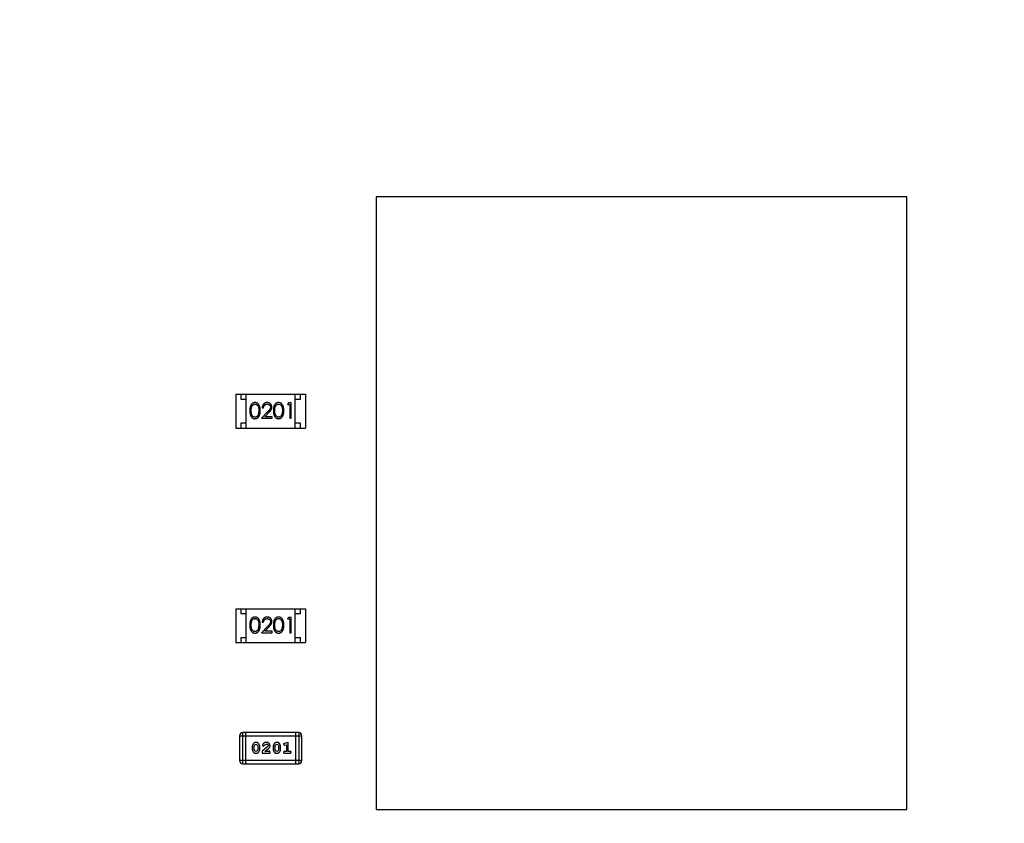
# Model space of a CAD drawing. Header units: inches. Extents: x 246 to 500, y -220 to -17.
# Tile 93 of 118: x 446 to 456, y -103 to -95. Entities that reach past the tile are written whole.
import ezdxf

# ---------------------------------------------------------------- set-up
doc = ezdxf.new("R2010")
doc.units = ezdxf.units.IN
doc.header["$LTSCALE"] = 1.21
doc.header["$MEASUREMENT"] = 0
doc.header["$PDMODE"] = 3
doc.header["$PDSIZE"] = 0.3125
doc.layers.get('0').update_dxf_attribs({"linetype": 'CONTINUOUS'})
doc.layers.get('Defpoints').update_dxf_attribs({"linetype": 'CONTINUOUS'})
doc.layers.add('DIM', color=3, linetype='CONTINUOUS')
doc.styles.get("Standard").update_dxf_attribs({"font": 'txt', "width": 0.8})
doc.dimstyles.get("Standard").update_dxf_attribs({"dimtxt": 0.15625, "dimasz": 0.1875, "dimexe": 0.125, "dimexo": 0.0625, "dimgap": 0.09, "dimtad": 0, "dimtih": 1, "dimtoh": 1, "dimzin": 4, "dimdsep": 46, "dimtxsty": 'Standard', "dimblk": '_FILLED', "dimblk1": '_FILLED', "dimblk2": '_FILLED', "dimcen": 0.09, "dimazin": 1, "dimtp": 0.01, "dimtm": 0.01, "dimtfac": 1, "dimtofl": 0, "dimtmove": 0, "dimatfit": 3, "dimldrblk": '_FILLED', "dimfxl": 1, "dimtolj": 1, "dimtzin": 4, "dimarcsym": 0})

# ---------------------------------------------------------------- blocks, each defined once
blk = doc.blocks.new('_FILLED')
at = {"color": 0, "linetype": 'ByBlock'}
blk.add_solid([(0, 0), (-1, 0.1667), (-1, -0.1667)], dxfattribs=at)
blk = doc.blocks.new('*D61')
at = {"layer": 'Defpoints', "color": 0}
for p in [(433.4401, -77.4879), (433.4401, -91.8581), (457.6897, -127.8567)]:
    blk.add_point(p, dxfattribs=at)
at = {"layer": 'DIM', "color": 0, "lineweight": -2}
for p, q in [((433.4401, -91.7956), (433.4401, -77.3629)), ((457.6897, -127.7942), (457.6897, -77.3629)), ((435.4401, -77.4879), (442.2749, -77.4879)), ((455.6897, -77.4879), (448.8549, -77.4879))]:
    blk.add_line(p, q, dxfattribs=at)
at = {"layer": 'DIM', "color": 0, "lineweight": -2, "xscale": 2, "yscale": 2, "zscale": 2, "rotation": 180}
blk.add_blockref('_FILLED', (433.4401, -77.4879), dxfattribs=at)
at = {"layer": 'DIM', "color": 0, "lineweight": -2, "xscale": 2, "yscale": 2, "zscale": 2}
blk.add_blockref('_FILLED', (457.6897, -77.4879), dxfattribs=at)
at = {"layer": 'DIM', "color": 0, "insert": (445.5649, -77.4879), "char_height": 2, "attachment_point": 5}
blk.add_mtext('\\A1;24.25', dxfattribs=at)

msp = doc.modelspace()

# ---------------------------------------------------------------- linework, layer by layer
at = {"color": 7, "linetype": 'Continuous'}
for p, q in [((449.6889, -96.7599), (449.6889, -102.7599)), ((454.8889, -96.7599), (449.6889, -96.7599)), ((454.8889, -102.7599), (454.8889, -96.7599)), ((448.3151, -98.6942), (448.3151, -99.0242)), ((448.3151, -98.6942), (448.9951, -98.6942)), ((448.3651, -98.7442), (448.3651, -98.6942)), ((448.4151, -98.7442), (448.3651, -98.7442)), ((448.4151, -99.0242), (448.4151, -98.6942)), ((448.8951, -99.0242), (448.8951, -98.6942)), ((448.9451, -98.7442), (448.8951, -98.7442)), ((448.9451, -98.6942), (448.9451, -98.7442)), ((448.9951, -98.6942), (448.9951, -99.0242)), ((448.5396, -98.8539), (448.5339, -98.8916)), ((448.6247, -98.8668), (448.5665, -98.9289)), ((448.5723, -98.8251), (448.5858, -98.8251)), ((448.5986, -98.9135), (448.6362, -98.8735)), ((448.7704, -98.8539), (448.7647, -98.8916)), ((448.8292, -98.7789), (448.8204, -98.7943)), ((448.8204, -98.7943), (448.8434, -98.7943)), ((448.8569, -98.7789), (448.8292, -98.7789)), ((448.8434, -98.7943), (448.8434, -98.9289)), ((448.8569, -98.9289), (448.8569, -98.7789)), ((448.5665, -98.9289), (448.6684, -98.9289)), ((448.6684, -98.9135), (448.5986, -98.9135)), ((448.6684, -98.9289), (448.6684, -98.9135)), ((448.8434, -98.9289), (448.8569, -98.9289)), ((448.3151, -99.0242), (448.9951, -99.0242)), ((448.3651, -99.0242), (448.3651, -98.9742)), ((448.3651, -98.9742), (448.4151, -98.9742)), ((448.8951, -98.9742), (448.9451, -98.9742)), ((448.9451, -98.9742), (448.9451, -99.0242)), ((448.3151, -100.7941), (448.3151, -101.1241)), ((448.3151, -100.7941), (448.9951, -100.7941)), ((448.3651, -100.8441), (448.3651, -100.7941)), ((448.4151, -101.1241), (448.4151, -100.7941)), ((448.8951, -101.1241), (448.8951, -100.7941)), ((448.9451, -100.7941), (448.9451, -100.8441)), ((448.9951, -100.7941), (448.9951, -101.1241)), ((448.4151, -100.8441), (448.3651, -100.8441)), ((448.8292, -100.8788), (448.8204, -100.8942)), ((448.8204, -100.8942), (448.8435, -100.8942)), ((448.8569, -100.8788), (448.8292, -100.8788)), ((448.8435, -100.8942), (448.8435, -101.0288)), ((448.8569, -101.0288), (448.8569, -100.8788)), ((448.9451, -100.8441), (448.8951, -100.8441)), ((448.5396, -100.9538), (448.534, -100.9916)), ((448.6247, -100.9668), (448.5666, -101.0288)), ((448.5723, -100.925), (448.5858, -100.925)), ((448.5987, -101.0135), (448.6362, -100.9734)), ((448.7704, -100.9538), (448.7647, -100.9916)), ((448.3651, -101.1241), (448.3651, -101.0741)), ((448.3651, -101.0741), (448.4151, -101.0741)), ((448.5666, -101.0288), (448.6685, -101.0288)), ((448.6685, -101.0135), (448.5987, -101.0135)), ((448.6685, -101.0288), (448.6685, -101.0135)), ((448.8435, -101.0288), (448.8569, -101.0288)), ((448.8951, -101.0741), (448.9451, -101.0741)), ((448.9451, -101.0741), (448.9451, -101.1241)), ((448.3151, -101.1241), (448.9951, -101.1241)), ((448.3505, -102.037), (448.3505, -102.2808)), ((448.3505, -102.037), (448.9601, -102.037)), ((448.3809, -102.3113), (448.3809, -102.0065)), ((448.9296, -102.0065), (448.3809, -102.0065)), ((448.4114, -102.3113), (448.4114, -102.0065)), ((448.8991, -102.0065), (448.8991, -102.3113)), ((448.9296, -102.0065), (448.9296, -102.3113)), ((448.9601, -102.2808), (448.9601, -102.037)), ((448.4743, -102.1469), (448.4743, -102.1646)), ((448.4916, -102.1471), (448.4989, -102.1254)), ((448.4916, -102.1471), (448.4916, -102.1644)), ((448.4989, -102.1254), (448.5113, -102.1196)), ((448.5113, -102.1196), (448.5234, -102.1248)), ((448.5234, -102.1248), (448.531, -102.1471)), ((448.531, -102.1644), (448.531, -102.1471)), ((448.5483, -102.1646), (448.5483, -102.1469)), ((448.6269, -102.1438), (448.5719, -102.1888)), ((448.575, -102.1316), (448.5838, -102.14)), ((448.5838, -102.14), (448.5923, -102.1335)), ((448.5923, -102.1335), (448.5973, -102.1249)), ((448.5973, -102.1249), (448.6122, -102.1196)), ((448.6317, -102.1341), (448.6269, -102.1438)), ((448.6788, -102.1469), (448.6788, -102.1646)), ((448.6962, -102.1471), (448.7034, -102.1254)), ((448.6962, -102.1471), (448.6962, -102.1644)), ((448.7034, -102.1254), (448.7158, -102.1196)), ((448.7158, -102.1196), (448.7279, -102.1248)), ((448.7279, -102.1248), (448.7355, -102.1471)), ((448.7355, -102.1644), (448.7355, -102.1471)), ((448.7528, -102.1646), (448.7528, -102.1469)), ((448.7811, -102.1213), (448.789, -102.1306)), ((448.789, -102.1306), (448.7944, -102.1295)), ((448.8267, -102.1023), (448.7901, -102.1121)), ((448.7944, -102.1295), (448.8094, -102.1254)), ((448.8094, -102.1254), (448.8094, -102.1904)), ((448.8267, -102.1904), (448.8267, -102.1023)), ((448.4993, -102.1866), (448.4916, -102.1644)), ((448.5114, -102.1919), (448.4993, -102.1866)), ((448.5237, -102.1861), (448.5114, -102.1919)), ((448.531, -102.1644), (448.5237, -102.1861)), ((448.5719, -102.1888), (448.5719, -102.2077)), ((448.5719, -102.2077), (448.649, -102.2077)), ((448.5986, -102.1904), (448.6322, -102.1633)), ((448.6348, -102.1904), (448.5986, -102.1904)), ((448.6403, -102.1872), (448.6348, -102.1904)), ((448.649, -102.2077), (448.649, -102.1998)), ((448.7038, -102.1866), (448.6962, -102.1644)), ((448.7159, -102.1919), (448.7038, -102.1866)), ((448.7282, -102.1861), (448.7159, -102.1919)), ((448.7355, -102.1644), (448.7282, -102.1861)), ((448.8094, -102.1904), (448.7921, -102.1904)), ((448.7921, -102.2077), (448.844, -102.2077)), ((448.844, -102.1904), (448.8267, -102.1904)), ((448.9601, -102.2808), (448.3505, -102.2808)), ((448.3809, -102.3113), (448.9296, -102.3113)), ((449.6889, -102.7599), (454.8889, -102.7599))]:
    msp.add_line(p, q, dxfattribs=at)
for centre, start, end in [((448.3809, -102.037), 89.99989, 179.99989), ((448.9296, -102.037), 359.99989, 89.99989), ((448.3809, -102.2808), 179.99989, 269.99989), ((448.9296, -102.2808), 269.99989, 359.99989)]:
    msp.add_arc(centre, 0.0305, start, end, dxfattribs=at)
for points, knots in [([(448.5013, -98.7751), (448.5001, -98.7751), (448.4978, -98.7751), (448.4943, -98.7756), (448.491, -98.7762), (448.4877, -98.7772), (448.4844, -98.7783), (448.4813, -98.7798), (448.4783, -98.7815), (448.4753, -98.7834), (448.4725, -98.7857), (448.4699, -98.7881), (448.4674, -98.7908), (448.4651, -98.7938), (448.4629, -98.797), (448.4609, -98.8004), (448.4591, -98.8041), (448.4574, -98.8081), (448.4559, -98.8124), (448.4546, -98.8171), (448.4535, -98.8222), (448.4527, -98.8278), (448.452, -98.8337), (448.4515, -98.8401), (448.4512, -98.8469), (448.4512, -98.8516), (448.4511, -98.854)], [0, 0, 0, 0, 0.033742, 0.066533, 0.099153, 0.13154, 0.164087, 0.196563, 0.229707, 0.263315, 0.297504, 0.331686, 0.366482, 0.4021, 0.438958, 0.476748, 0.515985, 0.556589, 0.599519, 0.645765, 0.695487, 0.748721, 0.805687, 0.866754, 0.931405, 1, 1, 1, 1]), ([(448.5531, -98.854), (448.553, -98.8517), (448.553, -98.8472), (448.5527, -98.8406), (448.5522, -98.8344), (448.5514, -98.8286), (448.5505, -98.8231), (448.5493, -98.818), (448.5479, -98.8132), (448.5463, -98.8088), (448.5445, -98.8047), (448.5426, -98.8009), (448.5404, -98.7973), (448.5382, -98.794), (448.5358, -98.791), (448.5332, -98.7882), (448.5305, -98.7857), (448.5276, -98.7835), (448.5246, -98.7815), (448.5216, -98.7798), (448.5184, -98.7783), (448.5151, -98.7771), (448.5118, -98.7762), (448.5084, -98.7755), (448.5049, -98.7751), (448.5025, -98.7751), (448.5013, -98.7751)], [0, 0, 0, 0, 0.065278, 0.127205, 0.186168, 0.241675, 0.294115, 0.343609, 0.390387, 0.434463, 0.476646, 0.517002, 0.555936, 0.593716, 0.630057, 0.665601, 0.700745, 0.734917, 0.768681, 0.802087, 0.834849, 0.867433, 0.900138, 0.932806, 0.966212, 1, 1, 1, 1]), ([(448.6212, -98.7751), (448.6195, -98.7751), (448.6162, -98.7752), (448.6114, -98.7759), (448.6068, -98.777), (448.6024, -98.7785), (448.5982, -98.7805), (448.5941, -98.7829), (448.5903, -98.7858), (448.5868, -98.7891), (448.5835, -98.7927), (448.5806, -98.7966), (448.5782, -98.8008), (448.5762, -98.8052), (448.5745, -98.8098), (448.5734, -98.8147), (448.5726, -98.8198), (448.5724, -98.8233), (448.5723, -98.8251)], [0, 0, 0, 0, 0.06445, 0.126725, 0.187421, 0.247417, 0.306749, 0.366595, 0.427749, 0.490235, 0.553031, 0.614805, 0.676505, 0.738096, 0.801021, 0.864897, 0.931209, 1, 1, 1, 1]), ([(448.6665, -98.8197), (448.6665, -98.8182), (448.6664, -98.8153), (448.6658, -98.811), (448.6648, -98.8068), (448.6635, -98.8028), (448.6617, -98.7989), (448.6595, -98.7953), (448.657, -98.7917), (448.654, -98.7883), (448.6508, -98.7852), (448.6473, -98.7825), (448.6435, -98.7802), (448.6396, -98.7783), (448.6353, -98.7769), (448.6308, -98.7758), (448.6261, -98.7752), (448.6229, -98.7751), (448.6212, -98.7751)], [0, 0, 0, 0, 0.06271, 0.123347, 0.183401, 0.242828, 0.302097, 0.36242, 0.423725, 0.487032, 0.550491, 0.612709, 0.674265, 0.73617, 0.799211, 0.863483, 0.930525, 1, 1, 1, 1]), ([(448.7321, -98.7751), (448.7309, -98.7751), (448.7285, -98.7751), (448.7251, -98.7756), (448.7217, -98.7762), (448.7184, -98.7772), (448.7152, -98.7783), (448.7121, -98.7798), (448.7091, -98.7815), (448.7061, -98.7834), (448.7033, -98.7857), (448.7006, -98.7881), (448.6982, -98.7908), (448.6958, -98.7938), (448.6937, -98.797), (448.6917, -98.8004), (448.6898, -98.8041), (448.6882, -98.8081), (448.6867, -98.8124), (448.6854, -98.8171), (448.6843, -98.8222), (448.6835, -98.8278), (448.6828, -98.8337), (448.6823, -98.8401), (448.682, -98.8469), (448.6819, -98.8516), (448.6819, -98.854)], [0, 0, 0, 0, 0.033742, 0.066533, 0.099153, 0.13154, 0.164087, 0.196563, 0.229707, 0.263315, 0.297504, 0.331686, 0.366482, 0.4021, 0.438958, 0.476748, 0.515985, 0.556589, 0.599519, 0.645765, 0.695487, 0.748721, 0.805687, 0.866754, 0.931405, 1, 1, 1, 1]), ([(448.7838, -98.854), (448.7838, -98.8517), (448.7838, -98.8472), (448.7835, -98.8406), (448.7829, -98.8344), (448.7822, -98.8286), (448.7812, -98.8231), (448.7801, -98.818), (448.7786, -98.8132), (448.7771, -98.8088), (448.7752, -98.8047), (448.7733, -98.8009), (448.7712, -98.7973), (448.769, -98.794), (448.7665, -98.791), (448.764, -98.7882), (448.7613, -98.7857), (448.7584, -98.7835), (448.7554, -98.7815), (448.7523, -98.7798), (448.7492, -98.7783), (448.7459, -98.7771), (448.7426, -98.7762), (448.7391, -98.7755), (448.7356, -98.7751), (448.7333, -98.7751), (448.7321, -98.7751)], [0, 0, 0, 0, 0.065278, 0.127205, 0.186168, 0.241675, 0.294115, 0.343609, 0.390387, 0.434463, 0.476646, 0.517002, 0.555936, 0.593716, 0.630057, 0.665601, 0.700745, 0.734917, 0.768681, 0.802087, 0.834849, 0.867433, 0.900138, 0.932806, 0.966212, 1, 1, 1, 1]), ([(448.4511, -98.854), (448.4512, -98.8564), (448.4512, -98.861), (448.4515, -98.8678), (448.452, -98.8741), (448.4527, -98.8801), (448.4536, -98.8856), (448.4547, -98.8908), (448.456, -98.8955), (448.4575, -98.8998), (448.4592, -98.9038), (448.4611, -98.9075), (448.4631, -98.911), (448.4652, -98.9142), (448.4675, -98.9172), (448.47, -98.9199), (448.4727, -98.9223), (448.4755, -98.9245), (448.4784, -98.9265), (448.4814, -98.9281), (448.4845, -98.9296), (448.4877, -98.9307), (448.491, -98.9317), (448.4943, -98.9323), (448.4978, -98.9327), (448.5001, -98.9328), (448.5013, -98.9328)], [0, 0, 0, 0, 0.068113, 0.132564, 0.193427, 0.250218, 0.303569, 0.353576, 0.400235, 0.443586, 0.484619, 0.524292, 0.56238, 0.599049, 0.63494, 0.669782, 0.704009, 0.737842, 0.771098, 0.803896, 0.836415, 0.868639, 0.900715, 0.933378, 0.966213, 1, 1, 1, 1]), ([(448.4646, -98.8539), (448.4646, -98.8519), (448.4646, -98.848), (448.4649, -98.8423), (448.4652, -98.8371), (448.4657, -98.8322), (448.4663, -98.8276), (448.4672, -98.8235), (448.4681, -98.8197), (448.4692, -98.8163), (448.4704, -98.8132), (448.4718, -98.8103), (448.4733, -98.8076), (448.4749, -98.8051), (448.4766, -98.8028), (448.4785, -98.8006), (448.4806, -98.7987), (448.4834, -98.7965), (448.4872, -98.7941), (448.4919, -98.792), (448.4968, -98.7907), (448.5001, -98.7906), (448.5017, -98.7905)], [0, 0, 0, 0, 0.073302, 0.142286, 0.206253, 0.266017, 0.321612, 0.372532, 0.419497, 0.462398, 0.502825, 0.541489, 0.579034, 0.615143, 0.650298, 0.684912, 0.718701, 0.752189, 0.817245, 0.879117, 0.939613, 1, 1, 1, 1]), ([(448.5017, -98.9174), (448.5001, -98.9173), (448.4968, -98.9171), (448.4919, -98.9158), (448.4872, -98.9138), (448.4834, -98.9114), (448.4806, -98.9091), (448.4785, -98.9072), (448.4766, -98.905), (448.4748, -98.9027), (448.4732, -98.9002), (448.4717, -98.8975), (448.4704, -98.8946), (448.4691, -98.8915), (448.468, -98.8881), (448.4671, -98.8843), (448.4664, -98.8801), (448.4657, -98.8756), (448.4652, -98.8707), (448.4649, -98.8655), (448.4646, -98.8598), (448.4646, -98.8559), (448.4646, -98.8539)], [0, 0, 0, 0, 0.060034, 0.120278, 0.182348, 0.247919, 0.281641, 0.315701, 0.350322, 0.385703, 0.421819, 0.459196, 0.497866, 0.538301, 0.58121, 0.628183, 0.679403, 0.734699, 0.794074, 0.858416, 0.927049, 1, 1, 1, 1]), ([(448.5013, -98.9328), (448.5025, -98.9328), (448.5049, -98.9327), (448.5084, -98.9323), (448.5118, -98.9316), (448.5152, -98.9307), (448.5184, -98.9295), (448.5216, -98.928), (448.5247, -98.9263), (448.5277, -98.9243), (448.5306, -98.922), (448.5333, -98.9195), (448.5359, -98.9167), (448.5383, -98.9137), (448.5406, -98.9104), (448.5427, -98.9068), (448.5446, -98.903), (448.5464, -98.899), (448.548, -98.8946), (448.5493, -98.8898), (448.5505, -98.8847), (448.5515, -98.8793), (448.5521, -98.8735), (448.5527, -98.8673), (448.553, -98.8608), (448.553, -98.8563), (448.5531, -98.854)], [0, 0, 0, 0, 0.033824, 0.067298, 0.10028, 0.133019, 0.165736, 0.198792, 0.232372, 0.266409, 0.301016, 0.336196, 0.371972, 0.408574, 0.446394, 0.485225, 0.525372, 0.567224, 0.611081, 0.65775, 0.70702, 0.759235, 0.814484, 0.873227, 0.934937, 1, 1, 1, 1]), ([(448.5017, -98.7905), (448.5034, -98.7906), (448.5067, -98.7907), (448.5115, -98.792), (448.5162, -98.7941), (448.5199, -98.7964), (448.5228, -98.7987), (448.5248, -98.8007), (448.5268, -98.803), (448.5286, -98.8054), (448.5303, -98.8082), (448.5318, -98.8111), (448.5333, -98.8143), (448.5346, -98.8177), (448.5358, -98.8214), (448.5368, -98.8253), (448.5377, -98.8295), (448.5384, -98.8339), (448.5389, -98.8385), (448.5394, -98.8434), (448.5395, -98.8486), (448.5396, -98.8521), (448.5396, -98.8539)], [0, 0, 0, 0, 0.059689, 0.119507, 0.181075, 0.246162, 0.279894, 0.314468, 0.350403, 0.387474, 0.426147, 0.466624, 0.508745, 0.553328, 0.600058, 0.649177, 0.700552, 0.754894, 0.811825, 0.871514, 0.934319, 1, 1, 1, 1]), ([(448.5858, -98.8251), (448.5859, -98.8237), (448.5861, -98.8211), (448.5869, -98.8174), (448.5878, -98.8138), (448.5891, -98.8105), (448.5906, -98.8074), (448.5923, -98.8045), (448.5943, -98.8019), (448.5966, -98.7995), (448.599, -98.7974), (448.6016, -98.7955), (448.6044, -98.794), (448.6074, -98.7927), (448.6104, -98.7917), (448.6137, -98.791), (448.617, -98.7906), (448.6194, -98.7905), (448.6205, -98.7905)], [0, 0, 0, 0, 0.073648, 0.143686, 0.210962, 0.275557, 0.338064, 0.399311, 0.4594, 0.51934, 0.579024, 0.637809, 0.695959, 0.754122, 0.813113, 0.873453, 0.935561, 1, 1, 1, 1]), ([(448.6205, -98.7905), (448.6216, -98.7905), (448.6239, -98.7906), (448.6271, -98.791), (448.6302, -98.7917), (448.6331, -98.7927), (448.636, -98.7939), (448.6387, -98.7955), (448.6412, -98.7973), (448.6437, -98.7994), (448.6459, -98.8017), (448.6478, -98.8041), (448.6494, -98.8066), (448.6508, -98.8093), (448.6518, -98.812), (448.6525, -98.8149), (448.653, -98.8178), (448.653, -98.8199), (448.6531, -98.8209)], [0, 0, 0, 0, 0.068027, 0.133505, 0.19695, 0.26027, 0.322741, 0.384982, 0.448465, 0.513424, 0.578224, 0.640011, 0.700094, 0.760067, 0.819012, 0.877878, 0.938035, 1, 1, 1, 1]), ([(448.6531, -98.8209), (448.653, -98.8225), (448.6529, -98.8257), (448.6518, -98.8305), (448.6501, -98.8352), (448.6482, -98.839), (448.6461, -98.8421), (448.6442, -98.8448), (448.6419, -98.8477), (448.6392, -98.851), (448.6361, -98.8545), (448.6327, -98.8584), (448.6288, -98.8625), (448.6261, -98.8654), (448.6247, -98.8668)], [0, 0, 0, 0, 0.088014, 0.174976, 0.2638, 0.355443, 0.406413, 0.465519, 0.533076, 0.609353, 0.693899, 0.787171, 0.889197, 1, 1, 1, 1]), ([(448.6362, -98.8735), (448.6376, -98.872), (448.6404, -98.869), (448.6443, -98.8646), (448.6479, -98.8605), (448.6511, -98.8566), (448.6539, -98.853), (448.6564, -98.8496), (448.6585, -98.8465), (448.6608, -98.8426), (448.6632, -98.8379), (448.6651, -98.832), (448.6663, -98.8259), (448.6665, -98.8218), (448.6665, -98.8197)], [0, 0, 0, 0, 0.09953, 0.192079, 0.277712, 0.357454, 0.429648, 0.495771, 0.555538, 0.608657, 0.707578, 0.804328, 0.901298, 1, 1, 1, 1]), ([(448.6819, -98.854), (448.6819, -98.8564), (448.682, -98.861), (448.6823, -98.8678), (448.6828, -98.8741), (448.6835, -98.8801), (448.6844, -98.8856), (448.6854, -98.8908), (448.6868, -98.8955), (448.6883, -98.8998), (448.69, -98.9038), (448.6918, -98.9075), (448.6938, -98.911), (448.696, -98.9142), (448.6983, -98.9172), (448.7008, -98.9199), (448.7034, -98.9223), (448.7062, -98.9245), (448.7092, -98.9265), (448.7122, -98.9281), (448.7153, -98.9296), (448.7185, -98.9307), (448.7217, -98.9317), (448.7251, -98.9323), (448.7285, -98.9327), (448.7309, -98.9328), (448.7321, -98.9328)], [0, 0, 0, 0, 0.068113, 0.132564, 0.193427, 0.250218, 0.303569, 0.353576, 0.400235, 0.443586, 0.484619, 0.524292, 0.56238, 0.599049, 0.63494, 0.669782, 0.704009, 0.737842, 0.771098, 0.803896, 0.836415, 0.868639, 0.900715, 0.933378, 0.966213, 1, 1, 1, 1]), ([(448.6954, -98.8539), (448.6954, -98.8519), (448.6954, -98.848), (448.6957, -98.8423), (448.696, -98.8371), (448.6965, -98.8322), (448.6971, -98.8276), (448.6979, -98.8235), (448.6988, -98.8197), (448.6999, -98.8163), (448.7012, -98.8132), (448.7025, -98.8103), (448.704, -98.8076), (448.7057, -98.8051), (448.7074, -98.8028), (448.7093, -98.8006), (448.7113, -98.7987), (448.7142, -98.7965), (448.7179, -98.7941), (448.7226, -98.792), (448.7275, -98.7907), (448.7309, -98.7906), (448.7325, -98.7905)], [0, 0, 0, 0, 0.073302, 0.142286, 0.206253, 0.266017, 0.321612, 0.372532, 0.419497, 0.462398, 0.502825, 0.541489, 0.579034, 0.615143, 0.650298, 0.684912, 0.718701, 0.752189, 0.817245, 0.879117, 0.939613, 1, 1, 1, 1]), ([(448.7325, -98.9174), (448.7309, -98.9173), (448.7276, -98.9171), (448.7227, -98.9158), (448.7179, -98.9138), (448.7142, -98.9114), (448.7113, -98.9091), (448.7093, -98.9072), (448.7074, -98.905), (448.7056, -98.9027), (448.704, -98.9002), (448.7025, -98.8975), (448.7012, -98.8946), (448.6999, -98.8915), (448.6988, -98.8881), (448.6979, -98.8843), (448.6971, -98.8801), (448.6965, -98.8756), (448.696, -98.8707), (448.6956, -98.8655), (448.6954, -98.8598), (448.6954, -98.8559), (448.6954, -98.8539)], [0, 0, 0, 0, 0.060034, 0.120278, 0.182348, 0.247919, 0.281641, 0.315701, 0.350322, 0.385703, 0.421819, 0.459196, 0.497866, 0.538301, 0.58121, 0.628183, 0.679403, 0.734699, 0.794074, 0.858416, 0.927049, 1, 1, 1, 1]), ([(448.7321, -98.9328), (448.7333, -98.9328), (448.7356, -98.9327), (448.7391, -98.9323), (448.7426, -98.9316), (448.7459, -98.9307), (448.7492, -98.9295), (448.7524, -98.928), (448.7555, -98.9263), (448.7585, -98.9243), (448.7614, -98.922), (448.7641, -98.9195), (448.7667, -98.9167), (448.7691, -98.9137), (448.7714, -98.9104), (448.7734, -98.9068), (448.7754, -98.903), (448.7771, -98.899), (448.7788, -98.8946), (448.7801, -98.8898), (448.7813, -98.8847), (448.7822, -98.8793), (448.7829, -98.8735), (448.7835, -98.8673), (448.7838, -98.8608), (448.7838, -98.8563), (448.7838, -98.854)], [0, 0, 0, 0, 0.033824, 0.067298, 0.10028, 0.133019, 0.165736, 0.198792, 0.232372, 0.266409, 0.301016, 0.336196, 0.371972, 0.408574, 0.446394, 0.485225, 0.525372, 0.567224, 0.611081, 0.65775, 0.70702, 0.759235, 0.814484, 0.873227, 0.934937, 1, 1, 1, 1]), ([(448.7325, -98.7905), (448.7342, -98.7906), (448.7374, -98.7907), (448.7423, -98.792), (448.747, -98.7941), (448.7507, -98.7964), (448.7536, -98.7987), (448.7556, -98.8007), (448.7576, -98.803), (448.7594, -98.8054), (448.7611, -98.8082), (448.7626, -98.8111), (448.7641, -98.8143), (448.7654, -98.8177), (448.7665, -98.8214), (448.7676, -98.8253), (448.7684, -98.8295), (448.7692, -98.8339), (448.7697, -98.8385), (448.7701, -98.8434), (448.7703, -98.8486), (448.7703, -98.8521), (448.7704, -98.8539)], [0, 0, 0, 0, 0.059689, 0.119507, 0.181075, 0.246162, 0.279894, 0.314468, 0.350403, 0.387474, 0.426147, 0.466624, 0.508745, 0.553328, 0.600058, 0.649177, 0.700552, 0.754894, 0.811825, 0.871514, 0.934319, 1, 1, 1, 1]), ([(448.5339, -98.8916), (448.5335, -98.8927), (448.5328, -98.8947), (448.5314, -98.8977), (448.53, -98.9004), (448.5284, -98.9029), (448.5266, -98.9052), (448.5248, -98.9074), (448.5228, -98.9093), (448.52, -98.9115), (448.5163, -98.9139), (448.5116, -98.9159), (448.5067, -98.9172), (448.5034, -98.9173), (448.5017, -98.9174)], [0, 0, 0, 0, 0.075949, 0.148549, 0.218996, 0.286119, 0.351826, 0.416074, 0.478265, 0.540325, 0.660405, 0.774606, 0.887187, 1, 1, 1, 1]), ([(448.7647, -98.8916), (448.7643, -98.8927), (448.7635, -98.8947), (448.7622, -98.8977), (448.7608, -98.9004), (448.7591, -98.9029), (448.7574, -98.9052), (448.7556, -98.9074), (448.7535, -98.9093), (448.7507, -98.9115), (448.747, -98.9139), (448.7423, -98.9159), (448.7375, -98.9172), (448.7342, -98.9173), (448.7325, -98.9174)], [0, 0, 0, 0, 0.075949, 0.148549, 0.218996, 0.286119, 0.351826, 0.416074, 0.478265, 0.540325, 0.660405, 0.774606, 0.887187, 1, 1, 1, 1]), ([(448.5013, -100.875), (448.5001, -100.875), (448.4978, -100.8751), (448.4943, -100.8755), (448.491, -100.8761), (448.4877, -100.8771), (448.4845, -100.8782), (448.4814, -100.8797), (448.4783, -100.8814), (448.4754, -100.8834), (448.4726, -100.8856), (448.4699, -100.888), (448.4674, -100.8907), (448.4651, -100.8937), (448.463, -100.8969), (448.4609, -100.9003), (448.4591, -100.9041), (448.4574, -100.908), (448.456, -100.9123), (448.4547, -100.917), (448.4536, -100.9221), (448.4527, -100.9277), (448.452, -100.9336), (448.4515, -100.94), (448.4512, -100.9468), (448.4512, -100.9515), (448.4512, -100.9539)], [0, 0, 0, 0, 0.033742, 0.066533, 0.099153, 0.13154, 0.164087, 0.196563, 0.229707, 0.263315, 0.297504, 0.331686, 0.366482, 0.4021, 0.438958, 0.476748, 0.515985, 0.556589, 0.599519, 0.645765, 0.695487, 0.748721, 0.805687, 0.866754, 0.931405, 1, 1, 1, 1]), ([(448.4646, -100.9538), (448.4646, -100.9518), (448.4646, -100.9479), (448.4649, -100.9423), (448.4652, -100.937), (448.4658, -100.9321), (448.4664, -100.9275), (448.4672, -100.9234), (448.4681, -100.9197), (448.4692, -100.9162), (448.4704, -100.9131), (448.4718, -100.9102), (448.4733, -100.9075), (448.4749, -100.905), (448.4767, -100.9027), (448.4786, -100.9006), (448.4806, -100.8986), (448.4834, -100.8964), (448.4872, -100.894), (448.4919, -100.8919), (448.4968, -100.8906), (448.5001, -100.8905), (448.5018, -100.8904)], [0, 0, 0, 0, 0.073302, 0.142286, 0.206253, 0.266017, 0.321612, 0.372532, 0.419497, 0.462398, 0.502825, 0.541489, 0.579034, 0.615143, 0.650298, 0.684912, 0.718701, 0.752189, 0.817245, 0.879117, 0.939613, 1, 1, 1, 1]), ([(448.5531, -100.9539), (448.5531, -100.9516), (448.553, -100.9471), (448.5527, -100.9405), (448.5522, -100.9343), (448.5514, -100.9285), (448.5505, -100.923), (448.5493, -100.9179), (448.5479, -100.9131), (448.5463, -100.9087), (448.5445, -100.9046), (448.5426, -100.9008), (448.5405, -100.8972), (448.5382, -100.8939), (448.5358, -100.8909), (448.5332, -100.8881), (448.5305, -100.8856), (448.5276, -100.8834), (448.5247, -100.8814), (448.5216, -100.8797), (448.5184, -100.8782), (448.5151, -100.8771), (448.5118, -100.8761), (448.5084, -100.8755), (448.5049, -100.8751), (448.5025, -100.875), (448.5013, -100.875)], [0, 0, 0, 0, 0.065278, 0.127205, 0.186168, 0.241675, 0.294115, 0.343609, 0.390387, 0.434463, 0.476646, 0.517002, 0.555936, 0.593716, 0.630057, 0.665601, 0.700745, 0.734917, 0.768681, 0.802087, 0.834849, 0.867433, 0.900138, 0.932806, 0.966212, 1, 1, 1, 1]), ([(448.5018, -100.8904), (448.5034, -100.8905), (448.5067, -100.8906), (448.5115, -100.8919), (448.5162, -100.894), (448.52, -100.8964), (448.5228, -100.8987), (448.5249, -100.9007), (448.5268, -100.9029), (448.5286, -100.9054), (448.5303, -100.9081), (448.5319, -100.911), (448.5333, -100.9142), (448.5346, -100.9176), (448.5358, -100.9213), (448.5369, -100.9252), (448.5377, -100.9294), (448.5384, -100.9338), (448.5389, -100.9384), (448.5394, -100.9433), (448.5396, -100.9485), (448.5396, -100.952), (448.5396, -100.9538)], [0, 0, 0, 0, 0.059689, 0.119507, 0.181075, 0.246162, 0.279894, 0.314468, 0.350403, 0.387474, 0.426147, 0.466624, 0.508745, 0.553328, 0.600058, 0.649177, 0.700552, 0.754894, 0.811825, 0.871514, 0.934319, 1, 1, 1, 1]), ([(448.6212, -100.875), (448.6196, -100.875), (448.6163, -100.8751), (448.6114, -100.8758), (448.6068, -100.8769), (448.6024, -100.8784), (448.5982, -100.8804), (448.5942, -100.8829), (448.5903, -100.8857), (448.5868, -100.889), (448.5835, -100.8926), (448.5806, -100.8965), (448.5782, -100.9007), (448.5762, -100.9051), (448.5745, -100.9097), (448.5734, -100.9146), (448.5726, -100.9197), (448.5724, -100.9232), (448.5723, -100.925)], [0, 0, 0, 0, 0.06445, 0.126725, 0.187421, 0.247417, 0.306749, 0.366595, 0.427749, 0.490235, 0.553031, 0.614805, 0.676505, 0.738096, 0.801021, 0.864897, 0.931209, 1, 1, 1, 1]), ([(448.5858, -100.925), (448.5859, -100.9237), (448.5862, -100.9211), (448.5869, -100.9173), (448.5878, -100.9137), (448.5891, -100.9104), (448.5906, -100.9073), (448.5923, -100.9045), (448.5943, -100.9018), (448.5966, -100.8995), (448.5991, -100.8973), (448.6017, -100.8954), (448.6044, -100.8939), (448.6074, -100.8926), (448.6105, -100.8916), (448.6137, -100.8909), (448.6171, -100.8905), (448.6194, -100.8904), (448.6206, -100.8904)], [0, 0, 0, 0, 0.073648, 0.143686, 0.210962, 0.275557, 0.338064, 0.399311, 0.4594, 0.51934, 0.579024, 0.637809, 0.695959, 0.754122, 0.813113, 0.873453, 0.935561, 1, 1, 1, 1]), ([(448.6206, -100.8904), (448.6217, -100.8904), (448.6239, -100.8905), (448.6271, -100.8909), (448.6302, -100.8916), (448.6332, -100.8926), (448.636, -100.8938), (448.6387, -100.8954), (448.6413, -100.8972), (448.6437, -100.8993), (448.6459, -100.9016), (448.6478, -100.904), (448.6494, -100.9065), (448.6508, -100.9092), (448.6518, -100.9119), (448.6525, -100.9148), (448.653, -100.9177), (448.6531, -100.9198), (448.6531, -100.9208)], [0, 0, 0, 0, 0.068027, 0.133505, 0.19695, 0.26027, 0.322741, 0.384982, 0.448465, 0.513424, 0.578224, 0.640011, 0.700094, 0.760067, 0.819012, 0.877878, 0.938035, 1, 1, 1, 1]), ([(448.6666, -100.9196), (448.6665, -100.9181), (448.6664, -100.9152), (448.6659, -100.9109), (448.6648, -100.9067), (448.6635, -100.9027), (448.6617, -100.8989), (448.6595, -100.8952), (448.657, -100.8916), (448.6541, -100.8882), (448.6509, -100.8851), (448.6473, -100.8824), (448.6436, -100.8801), (448.6396, -100.8782), (448.6353, -100.8768), (448.6308, -100.8758), (448.6261, -100.8751), (448.6229, -100.875), (448.6212, -100.875)], [0, 0, 0, 0, 0.06271, 0.123347, 0.183401, 0.242828, 0.302097, 0.36242, 0.423725, 0.487032, 0.550491, 0.612709, 0.674265, 0.73617, 0.799211, 0.863483, 0.930525, 1, 1, 1, 1]), ([(448.7321, -100.875), (448.7309, -100.875), (448.7286, -100.8751), (448.7251, -100.8755), (448.7217, -100.8761), (448.7185, -100.8771), (448.7152, -100.8782), (448.7121, -100.8797), (448.7091, -100.8814), (448.7061, -100.8834), (448.7033, -100.8856), (448.7007, -100.888), (448.6982, -100.8907), (448.6959, -100.8937), (448.6937, -100.8969), (448.6917, -100.9003), (448.6899, -100.9041), (448.6882, -100.908), (448.6867, -100.9123), (448.6854, -100.917), (448.6843, -100.9221), (448.6835, -100.9277), (448.6828, -100.9336), (448.6823, -100.94), (448.682, -100.9468), (448.682, -100.9515), (448.6819, -100.9539)], [0, 0, 0, 0, 0.033742, 0.066533, 0.099153, 0.13154, 0.164087, 0.196563, 0.229707, 0.263315, 0.297504, 0.331686, 0.366482, 0.4021, 0.438958, 0.476748, 0.515985, 0.556589, 0.599519, 0.645765, 0.695487, 0.748721, 0.805687, 0.866754, 0.931405, 1, 1, 1, 1]), ([(448.6954, -100.9538), (448.6954, -100.9518), (448.6954, -100.9479), (448.6957, -100.9423), (448.696, -100.937), (448.6965, -100.9321), (448.6971, -100.9275), (448.698, -100.9234), (448.6989, -100.9197), (448.7, -100.9162), (448.7012, -100.9131), (448.7026, -100.9102), (448.7041, -100.9075), (448.7057, -100.905), (448.7074, -100.9027), (448.7093, -100.9006), (448.7113, -100.8986), (448.7142, -100.8964), (448.718, -100.894), (448.7227, -100.8919), (448.7276, -100.8906), (448.7309, -100.8905), (448.7325, -100.8904)], [0, 0, 0, 0, 0.073302, 0.142286, 0.206253, 0.266017, 0.321612, 0.372532, 0.419497, 0.462398, 0.502825, 0.541489, 0.579034, 0.615143, 0.650298, 0.684912, 0.718701, 0.752189, 0.817245, 0.879117, 0.939613, 1, 1, 1, 1]), ([(448.7839, -100.9539), (448.7838, -100.9516), (448.7838, -100.9471), (448.7835, -100.9405), (448.783, -100.9343), (448.7822, -100.9285), (448.7812, -100.923), (448.7801, -100.9179), (448.7787, -100.9131), (448.7771, -100.9087), (448.7753, -100.9046), (448.7734, -100.9008), (448.7712, -100.8972), (448.769, -100.8939), (448.7666, -100.8909), (448.764, -100.8881), (448.7613, -100.8856), (448.7584, -100.8834), (448.7554, -100.8814), (448.7523, -100.8797), (448.7492, -100.8782), (448.7459, -100.8771), (448.7426, -100.8761), (448.7392, -100.8755), (448.7357, -100.8751), (448.7333, -100.875), (448.7321, -100.875)], [0, 0, 0, 0, 0.065278, 0.127205, 0.186168, 0.241675, 0.294115, 0.343609, 0.390387, 0.434463, 0.476646, 0.517002, 0.555936, 0.593716, 0.630057, 0.665601, 0.700745, 0.734917, 0.768681, 0.802087, 0.834849, 0.867433, 0.900138, 0.932806, 0.966212, 1, 1, 1, 1]), ([(448.7325, -100.8904), (448.7342, -100.8905), (448.7375, -100.8906), (448.7423, -100.8919), (448.747, -100.894), (448.7507, -100.8964), (448.7536, -100.8987), (448.7556, -100.9007), (448.7576, -100.9029), (448.7594, -100.9054), (448.7611, -100.9081), (448.7626, -100.911), (448.7641, -100.9142), (448.7654, -100.9176), (448.7666, -100.9213), (448.7676, -100.9252), (448.7684, -100.9294), (448.7692, -100.9338), (448.7697, -100.9384), (448.7702, -100.9433), (448.7703, -100.9485), (448.7704, -100.952), (448.7704, -100.9538)], [0, 0, 0, 0, 0.059689, 0.119507, 0.181075, 0.246162, 0.279894, 0.314468, 0.350403, 0.387474, 0.426147, 0.466624, 0.508745, 0.553328, 0.600058, 0.649177, 0.700552, 0.754894, 0.811825, 0.871514, 0.934319, 1, 1, 1, 1]), ([(448.4512, -100.9539), (448.4512, -100.9563), (448.4512, -100.9609), (448.4515, -100.9677), (448.452, -100.974), (448.4527, -100.98), (448.4536, -100.9855), (448.4547, -100.9907), (448.456, -100.9954), (448.4575, -100.9997), (448.4592, -101.0037), (448.4611, -101.0074), (448.4631, -101.0109), (448.4653, -101.0141), (448.4676, -101.0171), (448.47, -101.0198), (448.4727, -101.0223), (448.4755, -101.0245), (448.4784, -101.0264), (448.4814, -101.0281), (448.4845, -101.0295), (448.4877, -101.0306), (448.491, -101.0316), (448.4943, -101.0322), (448.4978, -101.0326), (448.5001, -101.0327), (448.5013, -101.0327)], [0, 0, 0, 0, 0.068113, 0.132564, 0.193427, 0.250218, 0.303569, 0.353576, 0.400235, 0.443586, 0.484619, 0.524292, 0.56238, 0.599049, 0.63494, 0.669782, 0.704009, 0.737842, 0.771098, 0.803896, 0.836415, 0.868639, 0.900715, 0.933378, 0.966213, 1, 1, 1, 1]), ([(448.5018, -101.0173), (448.5001, -101.0172), (448.4968, -101.0171), (448.4919, -101.0158), (448.4872, -101.0137), (448.4834, -101.0113), (448.4806, -101.009), (448.4785, -101.0071), (448.4766, -101.0049), (448.4749, -101.0026), (448.4732, -101.0001), (448.4718, -100.9974), (448.4704, -100.9945), (448.4692, -100.9914), (448.4681, -100.988), (448.4672, -100.9842), (448.4664, -100.9801), (448.4657, -100.9756), (448.4653, -100.9707), (448.4649, -100.9654), (448.4646, -100.9597), (448.4646, -100.9558), (448.4646, -100.9538)], [0, 0, 0, 0, 0.060034, 0.120278, 0.182348, 0.247919, 0.281641, 0.315701, 0.350322, 0.385703, 0.421819, 0.459196, 0.497866, 0.538301, 0.58121, 0.628183, 0.679403, 0.734699, 0.794074, 0.858416, 0.927049, 1, 1, 1, 1]), ([(448.5013, -101.0327), (448.5025, -101.0327), (448.5049, -101.0326), (448.5084, -101.0322), (448.5118, -101.0315), (448.5152, -101.0306), (448.5184, -101.0294), (448.5216, -101.028), (448.5247, -101.0262), (448.5277, -101.0242), (448.5306, -101.022), (448.5334, -101.0194), (448.536, -101.0167), (448.5384, -101.0136), (448.5406, -101.0103), (448.5427, -101.0067), (448.5446, -101.0029), (448.5464, -100.9989), (448.548, -100.9945), (448.5493, -100.9897), (448.5505, -100.9846), (448.5515, -100.9792), (448.5522, -100.9734), (448.5527, -100.9672), (448.553, -100.9607), (448.5531, -100.9562), (448.5531, -100.9539)], [0, 0, 0, 0, 0.033824, 0.067298, 0.10028, 0.133019, 0.165736, 0.198792, 0.232372, 0.266409, 0.301016, 0.336196, 0.371972, 0.408574, 0.446394, 0.485225, 0.525372, 0.567224, 0.611081, 0.65775, 0.70702, 0.759235, 0.814484, 0.873227, 0.934937, 1, 1, 1, 1]), ([(448.534, -100.9916), (448.5336, -100.9926), (448.5328, -100.9946), (448.5315, -100.9976), (448.53, -101.0003), (448.5284, -101.0028), (448.5267, -101.0051), (448.5248, -101.0073), (448.5228, -101.0092), (448.52, -101.0114), (448.5163, -101.0138), (448.5116, -101.0158), (448.5067, -101.0171), (448.5034, -101.0172), (448.5018, -101.0173)], [0, 0, 0, 0, 0.075949, 0.148549, 0.218996, 0.286119, 0.351826, 0.416074, 0.478265, 0.540325, 0.660405, 0.774606, 0.887187, 1, 1, 1, 1]), ([(448.6531, -100.9208), (448.653, -100.9224), (448.6529, -100.9257), (448.6519, -100.9304), (448.6502, -100.9351), (448.6482, -100.9389), (448.6461, -100.942), (448.6443, -100.9447), (448.6419, -100.9476), (448.6393, -100.9509), (448.6362, -100.9545), (448.6327, -100.9583), (448.6289, -100.9624), (448.6261, -100.9653), (448.6247, -100.9668)], [0, 0, 0, 0, 0.088014, 0.174976, 0.2638, 0.355443, 0.406413, 0.465519, 0.533076, 0.609353, 0.693899, 0.787171, 0.889197, 1, 1, 1, 1]), ([(448.6362, -100.9734), (448.6376, -100.9719), (448.6404, -100.9689), (448.6444, -100.9645), (448.6479, -100.9604), (448.6511, -100.9565), (448.654, -100.9529), (448.6564, -100.9495), (448.6585, -100.9464), (448.6609, -100.9425), (448.6632, -100.9378), (448.6651, -100.9319), (448.6663, -100.9258), (448.6665, -100.9217), (448.6666, -100.9196)], [0, 0, 0, 0, 0.09953, 0.192079, 0.277712, 0.357454, 0.429648, 0.495771, 0.555538, 0.608657, 0.707578, 0.804328, 0.901298, 1, 1, 1, 1]), ([(448.6819, -100.9539), (448.682, -100.9563), (448.682, -100.9609), (448.6823, -100.9677), (448.6828, -100.974), (448.6835, -100.98), (448.6844, -100.9855), (448.6855, -100.9907), (448.6868, -100.9954), (448.6883, -100.9997), (448.69, -101.0037), (448.6919, -101.0074), (448.6939, -101.0109), (448.696, -101.0141), (448.6983, -101.0171), (448.7008, -101.0198), (448.7035, -101.0223), (448.7063, -101.0245), (448.7092, -101.0264), (448.7122, -101.0281), (448.7153, -101.0295), (448.7185, -101.0306), (448.7218, -101.0316), (448.7251, -101.0322), (448.7286, -101.0326), (448.7309, -101.0327), (448.7321, -101.0327)], [0, 0, 0, 0, 0.068113, 0.132564, 0.193427, 0.250218, 0.303569, 0.353576, 0.400235, 0.443586, 0.484619, 0.524292, 0.56238, 0.599049, 0.63494, 0.669782, 0.704009, 0.737842, 0.771098, 0.803896, 0.836415, 0.868639, 0.900715, 0.933378, 0.966213, 1, 1, 1, 1]), ([(448.7325, -101.0173), (448.7309, -101.0172), (448.7276, -101.0171), (448.7227, -101.0158), (448.718, -101.0137), (448.7142, -101.0113), (448.7114, -101.009), (448.7093, -101.0071), (448.7074, -101.0049), (448.7056, -101.0026), (448.704, -101.0001), (448.7025, -100.9974), (448.7012, -100.9945), (448.6999, -100.9914), (448.6988, -100.988), (448.6979, -100.9842), (448.6972, -100.9801), (448.6965, -100.9756), (448.696, -100.9707), (448.6957, -100.9654), (448.6954, -100.9597), (448.6954, -100.9558), (448.6954, -100.9538)], [0, 0, 0, 0, 0.060034, 0.120278, 0.182348, 0.247919, 0.281641, 0.315701, 0.350322, 0.385703, 0.421819, 0.459196, 0.497866, 0.538301, 0.58121, 0.628183, 0.679403, 0.734699, 0.794074, 0.858416, 0.927049, 1, 1, 1, 1]), ([(448.7321, -101.0327), (448.7333, -101.0327), (448.7357, -101.0326), (448.7392, -101.0322), (448.7426, -101.0315), (448.746, -101.0306), (448.7492, -101.0294), (448.7524, -101.028), (448.7555, -101.0262), (448.7585, -101.0242), (448.7614, -101.022), (448.7641, -101.0194), (448.7667, -101.0167), (448.7691, -101.0136), (448.7714, -101.0103), (448.7735, -101.0067), (448.7754, -101.0029), (448.7772, -100.9989), (448.7788, -100.9945), (448.7801, -100.9897), (448.7813, -100.9846), (448.7822, -100.9792), (448.7829, -100.9734), (448.7835, -100.9672), (448.7838, -100.9607), (448.7838, -100.9562), (448.7839, -100.9539)], [0, 0, 0, 0, 0.033824, 0.067298, 0.10028, 0.133019, 0.165736, 0.198792, 0.232372, 0.266409, 0.301016, 0.336196, 0.371972, 0.408574, 0.446394, 0.485225, 0.525372, 0.567224, 0.611081, 0.65775, 0.70702, 0.759235, 0.814484, 0.873227, 0.934937, 1, 1, 1, 1]), ([(448.7647, -100.9916), (448.7643, -100.9926), (448.7636, -100.9946), (448.7622, -100.9976), (448.7608, -101.0003), (448.7592, -101.0028), (448.7574, -101.0051), (448.7556, -101.0073), (448.7536, -101.0092), (448.7508, -101.0114), (448.7471, -101.0138), (448.7424, -101.0158), (448.7375, -101.0171), (448.7342, -101.0172), (448.7325, -101.0173)], [0, 0, 0, 0, 0.075949, 0.148549, 0.218996, 0.286119, 0.351826, 0.416074, 0.478265, 0.540325, 0.660405, 0.774606, 0.887187, 1, 1, 1, 1]), ([(448.5111, -102.1023), (448.5097, -102.1023), (448.5069, -102.1024), (448.5028, -102.1031), (448.499, -102.1042), (448.4954, -102.1058), (448.4921, -102.1079), (448.489, -102.1104), (448.4863, -102.1133), (448.4838, -102.1167), (448.4816, -102.1203), (448.4797, -102.124), (448.478, -102.1277), (448.4767, -102.1315), (448.4756, -102.1353), (448.4749, -102.1391), (448.4744, -102.143), (448.4744, -102.1456), (448.4743, -102.1469)], [0, 0, 0, 0, 0.06692, 0.130834, 0.19258, 0.252759, 0.312631, 0.373411, 0.436359, 0.501894, 0.568244, 0.632472, 0.69556, 0.757163, 0.818592, 0.878885, 0.939235, 1, 1, 1, 1]), ([(448.5483, -102.1469), (448.5483, -102.1458), (448.5482, -102.1437), (448.5479, -102.1405), (448.5474, -102.1373), (448.5467, -102.1342), (448.5458, -102.1312), (448.5447, -102.1282), (448.5434, -102.1252), (448.5419, -102.1223), (448.5403, -102.1196), (448.5387, -102.117), (448.537, -102.1147), (448.5353, -102.1126), (448.5336, -102.1108), (448.5319, -102.1091), (448.5302, -102.1077), (448.5278, -102.1061), (448.5246, -102.1045), (448.5205, -102.1032), (448.5159, -102.1024), (448.5128, -102.1023), (448.5111, -102.1023)], [0, 0, 0, 0, 0.049855, 0.099516, 0.148482, 0.19758, 0.246804, 0.296268, 0.346517, 0.397047, 0.446826, 0.49336, 0.537801, 0.579207, 0.617974, 0.654833, 0.689171, 0.722088, 0.786392, 0.853518, 0.924186, 1, 1, 1, 1]), ([(448.6123, -102.1023), (448.6106, -102.1023), (448.6072, -102.1024), (448.6023, -102.1033), (448.5975, -102.1047), (448.5931, -102.1067), (448.5889, -102.1091), (448.5853, -102.112), (448.5821, -102.1153), (448.5796, -102.1188), (448.5776, -102.1224), (448.5762, -102.1257), (448.5752, -102.1287), (448.5751, -102.1307), (448.575, -102.1316)], [0, 0, 0, 0, 0.098286, 0.193983, 0.289056, 0.384352, 0.477435, 0.566197, 0.652355, 0.737986, 0.818188, 0.887401, 0.94802, 1, 1, 1, 1]), ([(448.6122, -102.1196), (448.6136, -102.1196), (448.6163, -102.1197), (448.6201, -102.1205), (448.6235, -102.1219), (448.6263, -102.1238), (448.6287, -102.1261), (448.6304, -102.1286), (448.6314, -102.1313), (448.6316, -102.1332), (448.6317, -102.1341)], [0, 0, 0, 0, 0.156344, 0.299348, 0.4327, 0.561, 0.682299, 0.791883, 0.89611, 1, 1, 1, 1]), ([(448.649, -102.135), (448.6489, -102.1339), (448.6488, -102.1317), (448.6484, -102.1285), (448.6476, -102.1254), (448.6464, -102.1224), (448.645, -102.1195), (448.6432, -102.1168), (448.6411, -102.1142), (448.6387, -102.1118), (448.636, -102.1096), (448.6332, -102.1076), (448.6301, -102.1059), (448.6269, -102.1046), (448.6235, -102.1036), (448.6199, -102.1028), (448.6162, -102.1023), (448.6136, -102.1023), (448.6123, -102.1023)], [0, 0, 0, 0, 0.060981, 0.120256, 0.178148, 0.236115, 0.293993, 0.352864, 0.413358, 0.476056, 0.539296, 0.602396, 0.665116, 0.728325, 0.792919, 0.859317, 0.928302, 1, 1, 1, 1]), ([(448.6322, -102.1633), (448.6331, -102.1625), (448.6348, -102.1611), (448.6371, -102.1588), (448.6392, -102.1567), (448.6411, -102.1547), (448.6427, -102.1529), (448.6441, -102.1511), (448.6452, -102.1495), (448.6463, -102.1474), (448.6474, -102.1449), (448.6483, -102.1417), (448.6489, -102.1384), (448.6489, -102.1362), (448.649, -102.135)], [0, 0, 0, 0, 0.103002, 0.197728, 0.285279, 0.365235, 0.437224, 0.502446, 0.560545, 0.611446, 0.707576, 0.80349, 0.900532, 1, 1, 1, 1]), ([(448.7156, -102.1023), (448.7142, -102.1023), (448.7114, -102.1024), (448.7073, -102.1031), (448.7035, -102.1042), (448.6999, -102.1058), (448.6966, -102.1079), (448.6936, -102.1104), (448.6908, -102.1133), (448.6883, -102.1167), (448.6861, -102.1203), (448.6842, -102.124), (448.6825, -102.1277), (448.6812, -102.1315), (448.6801, -102.1353), (448.6794, -102.1391), (448.6789, -102.143), (448.6789, -102.1456), (448.6788, -102.1469)], [0, 0, 0, 0, 0.06692, 0.130834, 0.19258, 0.252759, 0.312631, 0.373411, 0.436359, 0.501894, 0.568244, 0.632472, 0.69556, 0.757163, 0.818592, 0.878885, 0.939235, 1, 1, 1, 1]), ([(448.7528, -102.1469), (448.7528, -102.1458), (448.7527, -102.1437), (448.7524, -102.1405), (448.7519, -102.1373), (448.7512, -102.1342), (448.7503, -102.1312), (448.7492, -102.1282), (448.7479, -102.1252), (448.7464, -102.1223), (448.7448, -102.1196), (448.7432, -102.117), (448.7415, -102.1147), (448.7398, -102.1126), (448.7381, -102.1108), (448.7364, -102.1091), (448.7347, -102.1077), (448.7323, -102.1061), (448.7292, -102.1045), (448.725, -102.1032), (448.7204, -102.1024), (448.7173, -102.1023), (448.7156, -102.1023)], [0, 0, 0, 0, 0.049855, 0.099516, 0.148482, 0.19758, 0.246804, 0.296268, 0.346517, 0.397047, 0.446826, 0.49336, 0.537801, 0.579207, 0.617974, 0.654833, 0.689171, 0.722088, 0.786392, 0.853518, 0.924186, 1, 1, 1, 1]), ([(448.7901, -102.1121), (448.7893, -102.1124), (448.7877, -102.1129), (448.7857, -102.1137), (448.784, -102.1146), (448.7828, -102.1157), (448.782, -102.1168), (448.7815, -102.1182), (448.7811, -102.1197), (448.7811, -102.1208), (448.7811, -102.1213)], [0, 0, 0, 0, 0.187321, 0.344927, 0.475328, 0.579604, 0.674244, 0.773631, 0.882025, 1, 1, 1, 1]), ([(448.4743, -102.1646), (448.4744, -102.1657), (448.4744, -102.1678), (448.4747, -102.171), (448.4752, -102.1741), (448.4759, -102.1772), (448.4768, -102.1803), (448.4779, -102.1833), (448.4791, -102.1862), (448.4806, -102.1891), (448.4822, -102.1918), (448.4838, -102.1944), (448.4855, -102.1967), (448.4871, -102.1988), (448.4888, -102.2007), (448.4905, -102.2023), (448.4922, -102.2038), (448.4946, -102.2053), (448.4978, -102.207), (448.502, -102.2083), (448.5066, -102.2091), (448.5097, -102.2092), (448.5114, -102.2092)], [0, 0, 0, 0, 0.049886, 0.09882, 0.148132, 0.19689, 0.246038, 0.295176, 0.345305, 0.395692, 0.445312, 0.491875, 0.535813, 0.577009, 0.616081, 0.652689, 0.687585, 0.720206, 0.785062, 0.85223, 0.923759, 1, 1, 1, 1]), ([(448.5114, -102.2092), (448.5128, -102.2092), (448.5156, -102.2091), (448.5197, -102.2084), (448.5236, -102.2073), (448.5271, -102.2057), (448.5305, -102.2037), (448.5335, -102.2012), (448.5363, -102.1982), (448.5388, -102.1948), (448.541, -102.1912), (448.5429, -102.1876), (448.5446, -102.1838), (448.5459, -102.1801), (448.547, -102.1763), (448.5477, -102.1724), (448.5482, -102.1685), (448.5482, -102.1659), (448.5483, -102.1646)], [0, 0, 0, 0, 0.067217, 0.131051, 0.19272, 0.252824, 0.312745, 0.373449, 0.436041, 0.501494, 0.567761, 0.632087, 0.695096, 0.757109, 0.817993, 0.878657, 0.939311, 1, 1, 1, 1]), ([(448.649, -102.1998), (448.6489, -102.1987), (448.6489, -102.1968), (448.6485, -102.194), (448.6478, -102.1918), (448.6467, -102.1901), (448.6454, -102.1888), (448.6439, -102.1879), (448.6422, -102.1873), (448.6409, -102.1872), (448.6403, -102.1872)], [0, 0, 0, 0, 0.1844, 0.34094, 0.473574, 0.586824, 0.690029, 0.789175, 0.890445, 1, 1, 1, 1]), ([(448.6788, -102.1646), (448.6789, -102.1657), (448.6789, -102.1678), (448.6792, -102.171), (448.6797, -102.1741), (448.6804, -102.1772), (448.6813, -102.1803), (448.6824, -102.1833), (448.6837, -102.1862), (448.6851, -102.1891), (448.6867, -102.1918), (448.6883, -102.1944), (448.69, -102.1967), (448.6916, -102.1988), (448.6933, -102.2007), (448.695, -102.2023), (448.6968, -102.2038), (448.6991, -102.2053), (448.7023, -102.207), (448.7065, -102.2083), (448.7111, -102.2091), (448.7142, -102.2092), (448.7159, -102.2092)], [0, 0, 0, 0, 0.049886, 0.09882, 0.148132, 0.19689, 0.246038, 0.295176, 0.345305, 0.395692, 0.445312, 0.491875, 0.535813, 0.577009, 0.616081, 0.652689, 0.687585, 0.720206, 0.785062, 0.85223, 0.923759, 1, 1, 1, 1]), ([(448.7159, -102.2092), (448.7173, -102.2092), (448.7202, -102.2091), (448.7242, -102.2084), (448.7281, -102.2073), (448.7317, -102.2057), (448.735, -102.2037), (448.738, -102.2012), (448.7408, -102.1982), (448.7433, -102.1948), (448.7455, -102.1912), (448.7474, -102.1876), (448.7491, -102.1838), (448.7504, -102.1801), (448.7515, -102.1763), (448.7523, -102.1724), (448.7527, -102.1685), (448.7528, -102.1659), (448.7528, -102.1646)], [0, 0, 0, 0, 0.067217, 0.131051, 0.19272, 0.252824, 0.312745, 0.373449, 0.436041, 0.501494, 0.567761, 0.632087, 0.695096, 0.757109, 0.817993, 0.878657, 0.939311, 1, 1, 1, 1]), ([(448.7921, -102.1904), (448.7912, -102.1904), (448.7895, -102.1904), (448.7872, -102.1909), (448.7853, -102.1916), (448.7837, -102.1927), (448.7825, -102.194), (448.7817, -102.1955), (448.7812, -102.1972), (448.7811, -102.1984), (448.7811, -102.199)], [0, 0, 0, 0, 0.169102, 0.317658, 0.446239, 0.563118, 0.671828, 0.776546, 0.884858, 1, 1, 1, 1]), ([(448.7811, -102.199), (448.7811, -102.1996), (448.7812, -102.2008), (448.7817, -102.2025), (448.7825, -102.204), (448.7837, -102.2053), (448.7853, -102.2064), (448.7872, -102.2071), (448.7895, -102.2076), (448.7912, -102.2076), (448.7921, -102.2077)], [0, 0, 0, 0, 0.115051, 0.223278, 0.329269, 0.437893, 0.554681, 0.682591, 0.83103, 1, 1, 1, 1]), ([(448.855, -102.199), (448.855, -102.1984), (448.8549, -102.1972), (448.8544, -102.1955), (448.8536, -102.194), (448.8524, -102.1927), (448.8509, -102.1916), (448.8489, -102.1909), (448.8466, -102.1904), (448.8449, -102.1904), (448.844, -102.1904)], [0, 0, 0, 0, 0.11517, 0.223509, 0.328254, 0.438012, 0.553651, 0.682263, 0.830856, 1, 1, 1, 1]), ([(448.844, -102.2077), (448.8449, -102.2076), (448.8466, -102.2076), (448.8489, -102.2071), (448.8509, -102.2064), (448.8524, -102.2053), (448.8536, -102.204), (448.8544, -102.2025), (448.8549, -102.2008), (448.855, -102.1996), (448.855, -102.199)], [0, 0, 0, 0, 0.169012, 0.317488, 0.445429, 0.560977, 0.67065, 0.776666, 0.88492, 1, 1, 1, 1])]:
    msp.add_open_spline(points, degree=3, knots=knots, dxfattribs=at)

# ---------------------------------------------------------------- dimensions: what is measured, and where the dimension line sits
at = {"layer": 'DIM'}
dim = msp.add_linear_dim(base=(433.4401, -77.4879), p1=(457.6897, -127.8567), p2=(433.4401, -91.8581), dimstyle='Standard', override={"dimtxt": 2, "dimasz": 2, "dimtih": 0, "dimtoh": 0, "dimzin": 0, "dimcen": 0.198, "dimadec": 0, "dimazin": 0, "dimtp": 0, "dimtm": 0, "dimtdec": 4, "dimtzin": 0}, dxfattribs=at)
dim.commit()
dim.dimension.update_dxf_attribs({"geometry": '*D61', "text_midpoint": (445.5649, -77.4879)})

doc.saveas('drawing.dxf')
